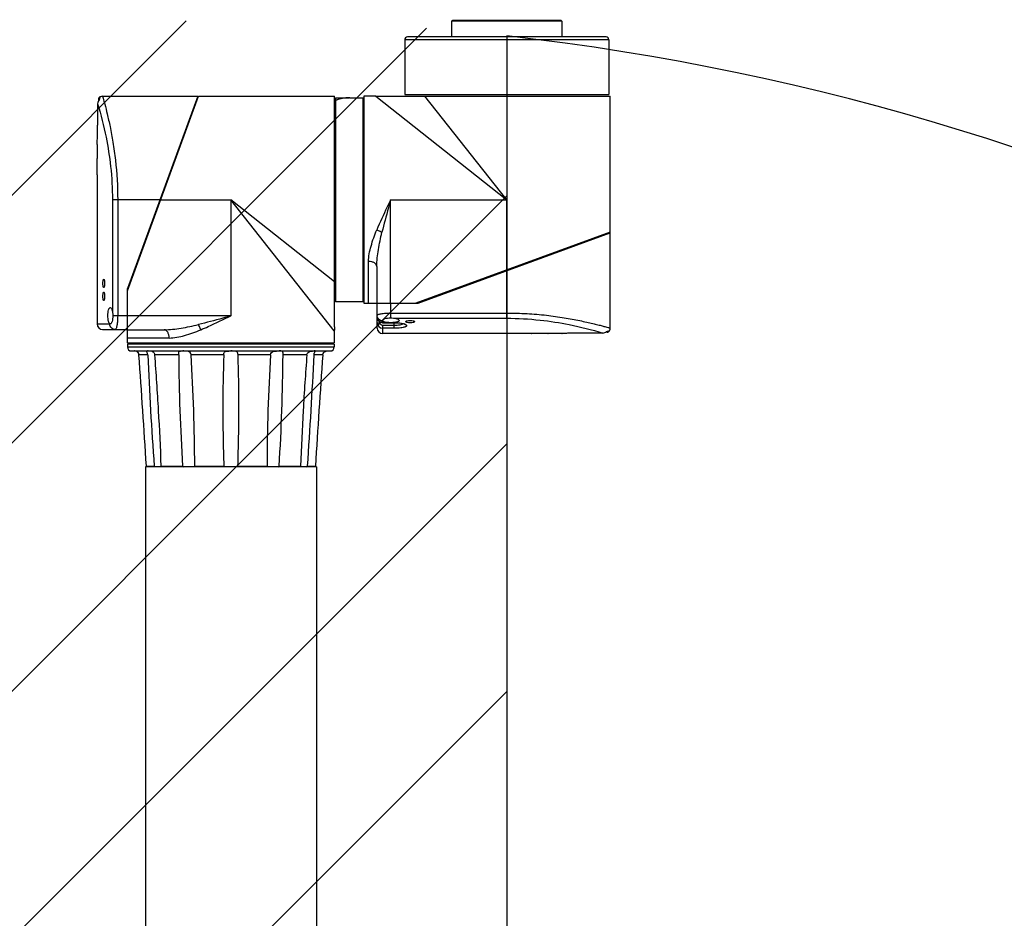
# Model space of a CAD drawing. Header units: millimetres. Extents: x 36 to 7524, y 76 to 5310.
# Tile 12 of 28: x 2106 to 2463, y 2402 to 2727. Entities that reach past the tile are written whole.
import ezdxf

# ---------------------------------------------------------------- set-up
doc = ezdxf.new("R2010")
doc.units = ezdxf.units.MM
for name, color, linetype in [('ARM2_ABL168', 7, 'Continuous'), ('COVER_S_PBL155', 7, 'Continuous'), ('COVER_S_PBL163', 7, 'Continuous'), ('FLANGE_E_PBL170', 7, 'Continuous'), ('FLANGE_J5_PBL169', 7, 'Continuous'), ('HOLDER_S_PBL164', 7, 'Continuous'), ('HOLDER_S_PBL176', 7, 'Continuous'), ('MODULE_S_ABL154', 7, 'Continuous'), ('MODULE_S_ABL162', 7, 'Continuous'), ('new_view_15_VBL148', 7, 'Continuous'), ('PIPE2_PBL182', 7, 'Continuous'), ('RING_S_PBL183', 7, 'Continuous')]:
    doc.layers.add(name, color=color, linetype=linetype)

# ---------------------------------------------------------------- blocks, each defined once
blk = doc.blocks.new('COVER_S_PBL155', base_point=(658.51, 1688.25))
at = {"layer": 'COVER_S_PBL155', "color": 7}
for p, q in [((640.46, 1727.82), (640.46, 1719.99)), ((640.76, 1729.36), (640.76, 1728.88)), ((642.26, 1730.49), (676.76, 1730.49)), ((676.76, 1730.5), (651.26, 1660.89)), ((640.26, 1713.03), (640.26, 1712.99)), ((640.26, 1712.99), (640.26, 1707.99)), ((640.26, 1707.99), (640.26, 1707.9)), ((640.26, 1702.09), (640.26, 1701.99)), ((640.26, 1702.09), (640.26, 1701.99)), ((640.26, 1701.99), (640.26, 1647.99)), ((651.26, 1649.49), (651.26, 1660.89)), ((642.26, 1645.99), (651.26, 1645.99)), ((645.03, 1647.99), (644.97, 1648))]:
    blk.add_line(p, q, dxfattribs=at)
at = {"layer": 'COVER_S_PBL155', "color": 2}
for p, q in [((645.82, 1692.99), (645.82, 1652.49)), ((663.02, 1692.99), (645.82, 1692.99)), ((647.73, 1692.99), (647.73, 1650.99)), ((651.26, 1650.99), (645.99, 1650.99)), ((640.26, 1647.99), (644.9, 1647.99))]:
    blk.add_line(p, q, dxfattribs=at)
at = {"layer": 'COVER_S_PBL155', "color": 7}
for points in [[(641.26, 1730.23), (641.15, 1730.15), (640.94, 1729.94), (640.81, 1729.66), (640.76, 1729.36)], [(642.26, 1730.49), (641.85, 1730.45), (641.31, 1730.26), (641.26, 1730.23)]]:
    blk.add_lwpolyline(points, dxfattribs=at)
for centre, radius, start, end in [((642.45, 1727.86), 1.98, 134.2954, 137.9221), ((520.26, 1704.99), 120.04, 0.0002, 1.4323), ((642.26, 1647.99), 2, 180, 270)]:
    blk.add_arc(centre, radius, start, end, dxfattribs=at)
at = {"layer": 'COVER_S_PBL155', "color": 2}
for centre, radius, start, end in [((644.9, 1648.24), 0.248, 270.0743, 275.0645), ((646.96, 1647.99), 2.06, 180.0001, 180.4701)]:
    blk.add_arc(centre, radius, start, end, dxfattribs=at)
at = {"layer": 'COVER_S_PBL155', "color": 7}
for points in [[(640.61, 1728.59), (640.52, 1728.35), (640.46, 1728.08), (640.46, 1727.82)], [(640.99, 1729.19), (640.83, 1729.01), (640.7, 1728.81), (640.61, 1728.59)]]:
    blk.add_open_spline(points, degree=3, dxfattribs=at)
at = {"layer": 'COVER_S_PBL155', "color": 2}
for points, knots in [([(640.46, 1727.82), (641.67, 1723.81), (643.58, 1716.3), (645.4, 1704.64), (645.82, 1697.04), (645.82, 1692.99)], [0, 0, 0, 0, 0.355025, 0.6571, 1, 1, 1, 1]), ([(641.26, 1730.23), (641.26, 1730.22), (641.26, 1730.2), (641.24, 1730.16), (641.23, 1730.09), (641.21, 1729.99), (641.18, 1729.86), (641.14, 1729.62), (641.1, 1729.42), (641.07, 1729.28)], [0, 0, 0, 0, 0.015535, 0.060115, 0.134208, 0.239266, 0.376721, 0.547586, 1, 1, 1, 1]), ([(642.26, 1730.49), (642.33, 1730.25), (642.59, 1729.29), (643.18, 1727.19), (644.03, 1723.77), (645.06, 1719.19), (646.09, 1713.61), (647.32, 1704.79), (647.73, 1697.8), (647.73, 1692.99)], [0, 0, 0, 0, 0.019885, 0.07841, 0.172471, 0.297679, 0.448936, 0.620664, 1, 1, 1, 1]), ([(647.73, 1650.99), (647.73, 1650.35), (647.68, 1649.16), (647.51, 1647.62), (647.27, 1646.6), (647.04, 1646.12), (646.89, 1645.99), (646.82, 1645.99)], [0, 0, 0, 0, 0.370978, 0.685645, 0.900141, 0.962847, 1, 1, 1, 1]), ([(646.82, 1645.99), (646.57, 1645.99), (646.07, 1646.1), (645.43, 1646.54), (645.01, 1647.2), (644.9, 1647.72), (644.9, 1647.98)], [0, 0, 0, 0, 0.245447, 0.493519, 0.745386, 1, 1, 1, 1])]:
    blk.add_open_spline(points, degree=3, knots=knots, dxfattribs=at)
at = {"layer": 'COVER_S_PBL155', "color": 7}
for points, knots in [([(640.26, 1712.99), (640.24, 1712.82), (640.31, 1713.76), (640.32, 1714.17), (640.39, 1715.58), (640.44, 1717.42), (640.46, 1719.1), (640.46, 1719.99)], [0, 0, 0, 0, 0.076215, 0.168696, 0.293087, 0.617447, 1, 1, 1, 1]), ([(640.26, 1701.99), (640.27, 1702.07), (640.26, 1702.36), (640.29, 1702.98), (640.29, 1703.9), (640.3, 1704.61), (640.3, 1704.99)], [0, 0, 0, 0, 0.076144, 0.29291, 0.617307, 1, 1, 1, 1]), ([(642.39, 1662.69), (642.39, 1662.89), (642.4, 1663.24), (642.46, 1663.72), (642.52, 1664.02), (642.63, 1664.19), (642.68, 1664.19)], [0, 0, 0, 0, 0.369755, 0.68321, 0.897619, 1, 1, 1, 1]), ([(642.68, 1664.19), (642.74, 1664.19), (642.85, 1664.02), (642.92, 1663.72), (642.99, 1663.24), (643, 1662.89), (643, 1662.69)], [0, 0, 0, 0, 0.103383, 0.31819, 0.631085, 1, 1, 1, 1]), ([(642.68, 1661.19), (642.63, 1661.19), (642.52, 1661.37), (642.46, 1661.67), (642.4, 1662.15), (642.39, 1662.5), (642.39, 1662.69)], [0, 0, 0, 0, 0.102382, 0.31679, 0.630245, 1, 1, 1, 1]), ([(643, 1662.69), (643, 1662.5), (642.99, 1662.15), (642.92, 1661.67), (642.85, 1661.37), (642.74, 1661.19), (642.68, 1661.19)], [0, 0, 0, 0, 0.368913, 0.681808, 0.896616, 1, 1, 1, 1]), ([(642.39, 1657.99), (642.39, 1658.19), (642.4, 1658.54), (642.46, 1659.02), (642.52, 1659.32), (642.63, 1659.49), (642.68, 1659.49)], [0, 0, 0, 0, 0.369755, 0.68321, 0.897619, 1, 1, 1, 1]), ([(642.68, 1656.49), (642.63, 1656.49), (642.52, 1656.67), (642.46, 1656.97), (642.4, 1657.45), (642.39, 1657.8), (642.39, 1657.99)], [0, 0, 0, 0, 0.102382, 0.31679, 0.630245, 1, 1, 1, 1]), ([(642.68, 1659.49), (642.74, 1659.49), (642.85, 1659.32), (642.92, 1659.02), (642.99, 1658.54), (643, 1658.19), (643, 1657.99)], [0, 0, 0, 0, 0.103383, 0.31819, 0.631085, 1, 1, 1, 1]), ([(643, 1657.99), (643, 1657.8), (642.99, 1657.45), (642.92, 1656.97), (642.85, 1656.67), (642.74, 1656.49), (642.68, 1656.49)], [0, 0, 0, 0, 0.368913, 0.681808, 0.896616, 1, 1, 1, 1]), ([(644.2, 1650.99), (644.2, 1651.38), (644.24, 1652.11), (644.37, 1652.95), (644.55, 1653.48), (644.7, 1653.8), (644.9, 1653.99), (645.03, 1653.99)], [0, 0, 0, 0, 0.360277, 0.66585, 0.785509, 0.879751, 1, 1, 1, 1]), ([(645.03, 1653.99), (645.23, 1653.99), (645.5, 1653.61), (645.69, 1653.09), (645.78, 1652.7), (645.82, 1652.49)], [0, 0, 0, 0, 0.338756, 0.6312, 1, 1, 1, 1]), ([(645.82, 1652.49), (645.84, 1652.37), (645.93, 1651.88), (645.99, 1651.38), (645.99, 1650.99)], [0, 0, 0, 0, 0.235411, 1, 1, 1, 1]), ([(644.97, 1648), (644.83, 1648.04), (644.58, 1648.36), (644.28, 1649.36), (644.2, 1650.3), (644.2, 1650.99)], [0, 0, 0, 0, 0.129193, 0.348262, 1, 1, 1, 1]), ([(645.99, 1650.99), (645.99, 1650.6), (645.94, 1649.88), (645.77, 1649.04), (645.56, 1648.5), (645.38, 1648.19), (645.17, 1647.99), (645.03, 1647.99)], [0, 0, 0, 0, 0.356905, 0.660298, 0.780317, 0.876063, 1, 1, 1, 1])]:
    blk.add_open_spline(points, degree=3, knots=knots, dxfattribs=at)
at = {"layer": 'COVER_S_PBL155', "color": 2}
blk.add_open_spline([(644.97, 1648), (644.95, 1648), (644.94, 1648), (644.92, 1648)], degree=3, dxfattribs=at)
blk = doc.blocks.new('HOLDER_S_PBL176', base_point=(688.81, 1685.84))
at = {"layer": 'HOLDER_S_PBL176', "color": 7}
for p, q in [((651.26, 1659.99), (677.06, 1730.49)), ((676.03, 1728.49), (676.33, 1728.49)), ((677.06, 1730.49), (726.36, 1730.49)), ((726.36, 1646.91), (726.36, 1730.49)), ((651.26, 1641.19), (651.26, 1659.99)), ((651.26, 1645.89), (664.59, 1645.89)), ((726.26, 1645.49), (726.26, 1641.19)), ((651.26, 1641.19), (726.26, 1641.19))]:
    blk.add_line(p, q, dxfattribs=at)
at = {"layer": 'HOLDER_S_PBL176', "color": 2}
for p, q in [((663.02, 1692.99), (688.76, 1692.99)), ((688.76, 1692.99), (688.76, 1650.89)), ((726.26, 1645.49), (688.76, 1692.99)), ((726.36, 1663.31), (688.76, 1692.99)), ((688.76, 1650.89), (651.26, 1650.89)), ((666.38, 1642.89), (651.26, 1642.9))]:
    blk.add_line(p, q, dxfattribs=at)
at = {"layer": 'HOLDER_S_PBL176', "color": 7}
blk.add_arc((736.27, 1645.49), 10.01, 171.8955, 179.9942, dxfattribs=at)
at = {"layer": 'HOLDER_S_PBL176', "color": 2}
for points, knots in [([(688.76, 1650.89), (687.78, 1650.62), (683.86, 1649.53), (679.93, 1648.47), (676.97, 1647.77)], [0, 0, 0, 0, 0.251279, 1, 1, 1, 1]), ([(677.84, 1645.89), (678.75, 1646.27), (682.43, 1647.85), (686.04, 1649.59), (688.76, 1650.89)], [0, 0, 0, 0, 0.245874, 1, 1, 1, 1]), ([(664.59, 1645.89), (666.64, 1645.89), (670.81, 1646.4), (674.89, 1647.28), (676.97, 1647.77)], [0, 0, 0, 0, 0.489936, 1, 1, 1, 1]), ([(666.38, 1642.89), (666.38, 1643.28), (666.3, 1644.02), (665.94, 1644.99), (665.37, 1645.69), (664.83, 1645.89), (664.59, 1645.89)], [0, 0, 0, 0, 0.304409, 0.580241, 0.809815, 1, 1, 1, 1]), ([(666.38, 1642.89), (667.3, 1642.89), (669.2, 1643.1), (673.06, 1644.03), (675.92, 1645.11), (677.84, 1645.89)], [0, 0, 0, 0, 0.231676, 0.477405, 1, 1, 1, 1]), ([(677.84, 1645.89), (677.78, 1646.07), (677.54, 1646.71), (677.24, 1647.34), (676.97, 1647.77)], [0, 0, 0, 0, 0.263076, 1, 1, 1, 1])]:
    blk.add_open_spline(points, degree=3, knots=knots, dxfattribs=at)
blk = doc.blocks.new('MODULE_S_ABL154', base_point=(683.31, 1685.85))
at = {"layer": 'COVER_S_PBL155'}
blk.add_blockref('COVER_S_PBL155', (658.51, 1688.25), dxfattribs=at)
at = {"layer": 'HOLDER_S_PBL176'}
blk.add_blockref('HOLDER_S_PBL176', (688.81, 1685.84), dxfattribs=at)
blk = doc.blocks.new('COVER_S_PBL163', base_point=(784.02, 1662.75))
at = {"layer": 'COVER_S_PBL163', "color": 7}
for p, q in [((756.66, 1655.49), (826.26, 1681)), ((826.26, 1646.49), (826.26, 1680.99)), ((741.76, 1646.49), (741.76, 1655.49)), ((745.26, 1655.49), (756.66, 1655.49)), ((743.77, 1649.2), (743.76, 1649.27)), ((743.76, 1648.44), (747.96, 1648.44)), ((797.76, 1644.49), (743.76, 1644.49)), ((797.76, 1644.49), (797.86, 1644.5)), ((803.66, 1644.5), (803.76, 1644.49)), ((803.67, 1644.5), (803.76, 1644.49)), ((808.76, 1644.49), (803.76, 1644.49)), ((808.76, 1644.49), (808.8, 1644.5)), ((823.59, 1644.7), (815.76, 1644.7)), ((825.13, 1644.99), (824.64, 1644.99))]:
    blk.add_line(p, q, dxfattribs=at)
at = {"layer": 'COVER_S_PBL163', "color": 2}
for p, q in [((788.76, 1650.05), (788.76, 1667.26)), ((746.76, 1650.23), (746.76, 1655.49)), ((743.76, 1649.14), (743.76, 1648.44)), ((746.76, 1651.96), (788.76, 1651.96)), ((748.25, 1650.05), (788.76, 1650.05)), ((741.76, 1648.45), (742.76, 1648.45)), ((742.76, 1648.73), (742.76, 1648.45)), ((743.76, 1648.48), (745.81, 1648.48)), ((743.76, 1647.43), (743.76, 1644.49)), ((747.96, 1647.43), (743.76, 1647.43)), ((747.96, 1646.45), (743.76, 1646.45)), ((747.71, 1648.48), (747.96, 1648.48)), ((747.96, 1646.45), (747.96, 1648.48))]:
    blk.add_line(p, q, dxfattribs=at)
at = {"layer": 'COVER_S_PBL163', "color": 7}
for points in [[(741.76, 1650.48), (741.78, 1650.17), (741.92, 1649.67), (742.18, 1649.23), (742.55, 1648.86), (742.99, 1648.6), (743.47, 1648.47), (743.76, 1648.44)], [(747.96, 1648.44), (748.69, 1648.43), (749.6, 1648.36), (750.4, 1648.24), (751.01, 1648.1), (751.4, 1647.98), (751.6, 1647.89), (751.63, 1647.87)], [(825.13, 1644.99), (825.43, 1645.04), (825.7, 1645.18), (825.92, 1645.39), (825.99, 1645.49)], [(825.99, 1645.49), (826.02, 1645.55), (826.22, 1646.08), (826.26, 1646.49)]]:
    blk.add_lwpolyline(points, dxfattribs=at)
at = {"layer": 'COVER_S_PBL163', "color": 2}
for centre, radius, start, end in [((743.76, 1650.48), 2, 179.9825, 269.9761), ((743.76, 1651.19), 2.06, 269.5475, 269.9999), ((743.76, 1648.45), 2, 179.9957, 269.9925), ((750.2, 1643.91), 4.33, 69.8881, 70.7773)]:
    blk.add_arc(centre, radius, start, end, dxfattribs=at)
at = {"layer": 'COVER_S_PBL163', "color": 7}
for centre, radius, start, end in [((743.76, 1646.49), 2, 180, 270), ((800.76, 1524.49), 120.04, 90.0002, 91.4323), ((823.63, 1646.69), 1.98, 312.078, 315.7043)]:
    blk.add_arc(centre, radius, start, end, dxfattribs=at)
at = {"layer": 'COVER_S_PBL163', "color": 2}
for points, knots in [([(741.76, 1651.06), (741.76, 1651.12), (741.88, 1651.28), (742.37, 1651.51), (743.38, 1651.74), (744.93, 1651.92), (746.12, 1651.96), (746.76, 1651.96)], [0, 0, 0, 0, 0.037151, 0.09985, 0.314351, 0.629026, 1, 1, 1, 1]), ([(743.74, 1649.14), (743.49, 1649.14), (742.97, 1649.24), (742.31, 1649.67), (741.86, 1650.3), (741.76, 1650.81), (741.76, 1651.06)], [0, 0, 0, 0, 0.254544, 0.506373, 0.754489, 1, 1, 1, 1]), ([(788.76, 1651.96), (791.21, 1651.96), (796.02, 1651.82), (802.98, 1651.22), (809.37, 1650.33), (814.22, 1649.43), (817.65, 1648.69), (819.82, 1648.19), (821.71, 1647.72), (823.27, 1647.32), (824.53, 1646.98), (825.31, 1646.76), (825.85, 1646.61), (825.99, 1646.57), (826.32, 1646.47), (826.26, 1646.49)], [0, 0, 0, 0, 0.193425, 0.379421, 0.551117, 0.702351, 0.768536, 0.827548, 0.878764, 0.9216, 0.955533, 0.980118, 0.988792, 0.995012, 1, 1, 1, 1]), ([(788.76, 1650.05), (792.8, 1650.05), (800.41, 1649.63), (812.06, 1647.81), (819.58, 1645.9), (823.59, 1644.7)], [0, 0, 0, 0, 0.3429, 0.644974, 1, 1, 1, 1]), ([(743.76, 1647.43), (743.5, 1647.43), (742.97, 1647.66), (742.76, 1648.19), (742.76, 1648.45)], [0, 0, 0, 0, 0.499592, 1, 1, 1, 1]), ([(747.96, 1648.48), (748.65, 1648.48), (749.89, 1648.4), (751.11, 1648.17), (751.62, 1647.99)], [0, 0, 0, 0, 0.560724, 1, 1, 1, 1]), ([(751.26, 1648.03), (751.12, 1647.91), (750.7, 1647.74), (749.59, 1647.49), (748.64, 1647.43), (747.96, 1647.43)], [0, 0, 0, 0, 0.163766, 0.396179, 1, 1, 1, 1]), ([(751.69, 1647.97), (751.87, 1647.9), (752.12, 1647.79), (752.37, 1647.59), (752.46, 1647.44), (752.46, 1647.29), (752.36, 1647.15), (752.19, 1647.03), (751.94, 1646.91), (751.63, 1646.81), (751.08, 1646.68), (750.26, 1646.56), (749.16, 1646.47), (748.37, 1646.45), (747.96, 1646.45)], [0, 0, 0, 0, 0.103332, 0.139101, 0.166272, 0.189678, 0.21663, 0.252267, 0.29861, 0.356127, 0.424582, 0.59087, 0.787364, 1, 1, 1, 1]), ([(825.04, 1645.31), (825.18, 1645.34), (825.38, 1645.37), (825.62, 1645.42), (825.76, 1645.45), (825.85, 1645.46), (825.93, 1645.49), (825.96, 1645.48), (825.99, 1645.5), (825.99, 1645.49)], [0, 0, 0, 0, 0.452428, 0.622623, 0.76004, 0.866147, 0.941344, 0.985823, 1, 1, 1, 1])]:
    blk.add_open_spline(points, degree=3, knots=knots, dxfattribs=at)
at = {"layer": 'COVER_S_PBL163', "color": 7}
for points, knots in [([(743.76, 1649.27), (743.76, 1649.4), (743.95, 1649.61), (744.27, 1649.79), (744.8, 1650), (745.64, 1650.18), (746.37, 1650.23), (746.76, 1650.23)], [0, 0, 0, 0, 0.123919, 0.219665, 0.339694, 0.64311, 1, 1, 1, 1]), ([(745.81, 1648.48), (745.32, 1648.52), (744.68, 1648.62), (743.99, 1648.9), (743.79, 1649.1), (743.77, 1649.2)], [0, 0, 0, 0, 0.650706, 0.86335, 1, 1, 1, 1]), ([(746.76, 1650.23), (746.89, 1650.23), (747.39, 1650.21), (747.89, 1650.12), (748.25, 1650.05)], [0, 0, 0, 0, 0.260756, 1, 1, 1, 1]), ([(749.76, 1649.27), (749.76, 1649.17), (749.65, 1649.01), (749.43, 1648.87), (749.08, 1648.71), (748.5, 1648.57), (747.99, 1648.5), (747.71, 1648.48)], [0, 0, 0, 0, 0.128667, 0.220665, 0.335399, 0.631183, 1, 1, 1, 1]), ([(748.25, 1650.05), (748.47, 1650.02), (748.85, 1649.92), (749.37, 1649.73), (749.76, 1649.46), (749.76, 1649.27)], [0, 0, 0, 0, 0.368796, 0.661229, 1, 1, 1, 1]), ([(752.19, 1648.84), (752.19, 1648.91), (752.35, 1649.06), (752.87, 1649.23), (753.38, 1649.29), (753.76, 1649.29)], [0, 0, 0, 0, 0.119084, 0.333763, 1, 1, 1, 1]), ([(753.76, 1649.29), (754.14, 1649.29), (754.65, 1649.23), (755.17, 1649.06), (755.33, 1648.91), (755.33, 1648.84)], [0, 0, 0, 0, 0.666244, 0.880911, 1, 1, 1, 1]), ([(746.76, 1648.45), (746.52, 1648.45), (746.2, 1648.45), (745.88, 1648.47), (745.81, 1648.48)], [0, 0, 0, 0, 0.755742, 1, 1, 1, 1]), ([(747.71, 1648.48), (747.64, 1648.47), (747.32, 1648.45), (747, 1648.45), (746.76, 1648.45)], [0, 0, 0, 0, 0.244258, 1, 1, 1, 1]), ([(753.76, 1648.42), (753.38, 1648.42), (752.94, 1648.44), (752.46, 1648.6), (752.29, 1648.67), (752.19, 1648.77), (752.19, 1648.84)], [0, 0, 0, 0, 0.6676, 0.787748, 0.882103, 1, 1, 1, 1]), ([(755.33, 1648.84), (755.33, 1648.77), (755.22, 1648.67), (755.06, 1648.6), (754.58, 1648.44), (754.14, 1648.42), (753.76, 1648.42)], [0, 0, 0, 0, 0.117889, 0.212245, 0.3324, 1, 1, 1, 1]), ([(803.76, 1644.49), (803.68, 1644.5), (803.39, 1644.5), (802.77, 1644.52), (801.85, 1644.53), (801.14, 1644.53), (800.76, 1644.53)], [0, 0, 0, 0, 0.076144, 0.29291, 0.617307, 1, 1, 1, 1]), ([(815.76, 1644.7), (814.87, 1644.7), (813.22, 1644.68), (811.06, 1644.62), (809.62, 1644.54), (808.94, 1644.51), (808.76, 1644.49)], [0, 0, 0, 0, 0.382551, 0.706911, 0.923785, 1, 1, 1, 1])]:
    blk.add_open_spline(points, degree=3, knots=knots, dxfattribs=at)
at = {"layer": 'COVER_S_PBL163', "color": 2}
blk.add_open_spline([(743.76, 1649.14), (743.76, 1649.16), (743.76, 1649.18), (743.77, 1649.2)], degree=3, dxfattribs=at)
at = {"layer": 'COVER_S_PBL163', "color": 7}
for points in [[(823.59, 1644.7), (823.85, 1644.7), (824.11, 1644.75), (824.35, 1644.85)], [(824.35, 1644.85), (824.57, 1644.94), (824.78, 1645.06), (824.95, 1645.22)]]:
    blk.add_open_spline(points, degree=3, dxfattribs=at)
blk = doc.blocks.new('HOLDER_S_PBL164', base_point=(781.61, 1693.04))
at = {"layer": 'HOLDER_S_PBL164', "color": 7}
for p, q in [((736.96, 1730.49), (736.96, 1655.49)), ((741.26, 1730.49), (736.96, 1730.49)), ((742.67, 1730.59), (826.26, 1730.59)), ((826.26, 1681.29), (826.26, 1730.59)), ((826.26, 1681.29), (755.76, 1655.49)), ((824.26, 1680.26), (824.26, 1680.56)), ((741.66, 1668.83), (741.66, 1655.49)), ((736.96, 1655.49), (755.76, 1655.49))]:
    blk.add_line(p, q, dxfattribs=at)
at = {"layer": 'HOLDER_S_PBL164', "color": 2}
for p, q in [((741.26, 1730.49), (788.76, 1692.99)), ((788.76, 1692.99), (759.08, 1730.59)), ((746.66, 1655.49), (746.66, 1692.99)), ((746.66, 1692.99), (788.76, 1692.99)), ((788.76, 1667.26), (788.76, 1692.99)), ((738.66, 1655.49), (738.66, 1670.62))]:
    blk.add_line(p, q, dxfattribs=at)
at = {"layer": 'HOLDER_S_PBL164', "color": 7}
blk.add_arc((741.26, 1740.51), 10.01, 270.0058, 278.1045, dxfattribs=at)
at = {"layer": 'HOLDER_S_PBL164', "color": 2}
for points, knots in [([(746.66, 1692.99), (746.22, 1692.08), (744.49, 1688.47), (742.8, 1684.84), (741.66, 1682.08)], [0, 0, 0, 0, 0.252891, 1, 1, 1, 1]), ([(746.66, 1692.99), (746.39, 1692.01), (745.3, 1688.09), (744.24, 1684.16), (743.53, 1681.2)], [0, 0, 0, 0, 0.251281, 1, 1, 1, 1]), ([(738.66, 1670.62), (738.66, 1671.54), (738.87, 1673.43), (739.8, 1677.29), (740.87, 1680.16), (741.66, 1682.08)], [0, 0, 0, 0, 0.231628, 0.477363, 1, 1, 1, 1]), ([(741.66, 1682.08), (741.83, 1682.02), (742.48, 1681.77), (743.1, 1681.47), (743.53, 1681.2)], [0, 0, 0, 0, 0.263071, 1, 1, 1, 1]), ([(741.66, 1668.83), (741.66, 1670.88), (742.16, 1675.05), (743.04, 1679.13), (743.53, 1681.2)], [0, 0, 0, 0, 0.489992, 1, 1, 1, 1]), ([(741.66, 1668.83), (741.66, 1669.07), (741.46, 1669.6), (740.75, 1670.17), (739.78, 1670.54), (739.05, 1670.62), (738.66, 1670.62)], [0, 0, 0, 0, 0.19013, 0.419649, 0.695512, 1, 1, 1, 1])]:
    blk.add_open_spline(points, degree=3, knots=knots, dxfattribs=at)
blk = doc.blocks.new('MODULE_S_ABL162', base_point=(781.62, 1687.54))
at = {"layer": 'COVER_S_PBL163'}
blk.add_blockref('COVER_S_PBL163', (784.02, 1662.75), dxfattribs=at)
at = {"layer": 'HOLDER_S_PBL164'}
blk.add_blockref('HOLDER_S_PBL164', (781.61, 1693.04), dxfattribs=at)
blk = doc.blocks.new('FLANGE_J5_PBL169', base_point=(688.76, 1618.69))
at = {"layer": 'FLANGE_J5_PBL169', "color": 7}
for p, q in [((651.76, 1641.19), (651.26, 1640.69)), ((651.26, 1640.69), (651.26, 1639.69)), ((726.26, 1640.69), (651.26, 1640.69)), ((652.76, 1638.19), (724.76, 1638.19)), ((725.76, 1641.19), (726.26, 1640.69)), ((726.26, 1640.69), (726.26, 1639.69)), ((658.15, 1596.49), (660.97, 1596.49)), ((663.52, 1596.49), (671.25, 1596.49)), ((675.66, 1596.43), (675.66, 1596.49)), ((675.66, 1596.49), (686.21, 1596.49)), ((691.31, 1596.49), (701.86, 1596.49)), ((701.86, 1596.49), (701.86, 1596.43)), ((706.27, 1596.49), (714, 1596.49)), ((716.55, 1596.49), (719.37, 1596.49))]:
    blk.add_line(p, q, dxfattribs=at)
at = {"layer": 'FLANGE_J5_PBL169', "color": 2}
for p, q in [((651.26, 1639.69), (726.26, 1639.69)), ((658.62, 1636.79), (655.45, 1636.79)), ((669.86, 1636.79), (661.21, 1636.79)), ((686.17, 1636.79), (674.35, 1636.79)), ((703.17, 1636.79), (691.35, 1636.79)), ((716.31, 1636.79), (707.66, 1636.79)), ((722.07, 1636.79), (718.9, 1636.79))]:
    blk.add_line(p, q, dxfattribs=at)
at = {"layer": 'FLANGE_J5_PBL169', "color": 7}
for centre, radius, start, end in [((652.76, 1639.69), 1.5, 180, 270), ((724.76, 1639.69), 1.5, 270, 360), ((-6575.34, 1133.55), 7248.28, 3.661962, 3.981237), ((1231.21, 1618.37), 545.35, 178.0641, 180.0746), ((146.55, 1618.38), 545.11, 359.925, 1.9364), ((7952.86, 1133.55), 7248.28, 176.018763, 176.338038), ((1294.2, 1617.21), 608.34, 179.9572, 181.95124), ((83.06, 1617.21), 608.6, 358.04918, 0.04235), ((601.11, 1537.96), 81.73, 45.4394, 45.7393), ((670.79, 1607.95), 15.09, 229.407, 231.1859), ((675.89, 1601.12), 6.56, 224.8983, 228.719), ((688.78, 1597.93), 2.95, 209.187, 216.1048), ((688.74, 1597.93), 2.95, 323.8947, 330.8129), ((703.91, 1596.43), 2.05, 179.9978, 181.0804), ((703.77, 1596.43), 1.91, 181.0238, 186.9887), ((701.63, 1601.12), 6.56, 311.2806, 315.1015), ((706.73, 1607.95), 15.09, 308.8139, 310.5929), ((776.41, 1537.96), 81.73, 134.2608, 134.5607)]:
    blk.add_arc(centre, radius, start, end, dxfattribs=at)
for points, knots in [([(655.45, 1636.79), (655.43, 1637.1), (655.24, 1637.55), (654.82, 1637.92), (654.51, 1638.08), (654.27, 1638.15), (654.12, 1638.18), (654.03, 1638.19), (653.96, 1638.19), (653.9, 1638.19), (653.88, 1638.2), (653.86, 1638.19), (653.86, 1638.19)], [0, 0, 0, 0, 0.398478, 0.576573, 0.726732, 0.845114, 0.892037, 0.930654, 0.960867, 0.982562, 0.995633, 1, 1, 1, 1]), ([(658.15, 1638.15), (658.15, 1638.19), (658.34, 1638.2), (658.44, 1638.19), (658.54, 1638.19)], [0, 0, 0, 0, 0.269402, 1, 1, 1, 1]), ([(661.21, 1636.79), (661.2, 1636.95), (661.11, 1637.27), (660.72, 1637.79), (660.01, 1638.12), (659.22, 1638.2), (658.74, 1638.19), (658.54, 1638.19)], [0, 0, 0, 0, 0.14437, 0.288763, 0.568855, 0.815868, 1, 1, 1, 1]), ([(669.86, 1637.33), (669.86, 1637.44), (669.86, 1637.63), (669.9, 1637.88), (670.01, 1638.06), (670.19, 1638.15), (670.41, 1638.18), (670.79, 1638.2), (671.09, 1638.19), (671.31, 1638.19)], [0, 0, 0, 0, 0.156828, 0.27468, 0.364256, 0.45244, 0.558175, 0.685852, 1, 1, 1, 1]), ([(674.35, 1636.79), (674.33, 1637.1), (674.08, 1637.74), (673.16, 1638.14), (672.23, 1638.2), (671.61, 1638.19), (671.31, 1638.19)], [0, 0, 0, 0, 0.249101, 0.497694, 0.756772, 1, 1, 1, 1]), ([(686.17, 1636.79), (686.18, 1636.94), (686.2, 1637.21), (686.32, 1637.58), (686.53, 1637.87), (686.83, 1638.05), (687.18, 1638.14), (687.7, 1638.19), (688.11, 1638.19), (688.39, 1638.19)], [0, 0, 0, 0, 0.139292, 0.265157, 0.376781, 0.484878, 0.600088, 0.725541, 1, 1, 1, 1]), ([(691.35, 1636.79), (691.34, 1636.95), (691.31, 1637.24), (691.17, 1637.64), (690.91, 1637.94), (690.56, 1638.09), (690.16, 1638.17), (689.57, 1638.2), (689.11, 1638.19), (688.79, 1638.19)], [0, 0, 0, 0, 0.137016, 0.258961, 0.367147, 0.475489, 0.593675, 0.722527, 1, 1, 1, 1]), ([(703.17, 1636.79), (703.19, 1637.1), (703.44, 1637.74), (704.36, 1638.14), (705.29, 1638.2), (705.91, 1638.19), (706.21, 1638.19)], [0, 0, 0, 0, 0.249101, 0.497694, 0.756772, 1, 1, 1, 1]), ([(707.66, 1637.33), (707.66, 1637.44), (707.66, 1637.63), (707.62, 1637.88), (707.51, 1638.06), (707.33, 1638.15), (707.11, 1638.18), (706.73, 1638.2), (706.43, 1638.19), (706.21, 1638.19)], [0, 0, 0, 0, 0.156828, 0.27468, 0.364256, 0.45244, 0.558175, 0.685852, 1, 1, 1, 1]), ([(716.31, 1636.79), (716.32, 1636.95), (716.41, 1637.27), (716.8, 1637.79), (717.51, 1638.12), (718.3, 1638.2), (718.78, 1638.19), (718.98, 1638.19)], [0, 0, 0, 0, 0.14437, 0.288763, 0.568855, 0.815868, 1, 1, 1, 1]), ([(719.37, 1638.15), (719.37, 1638.19), (719.18, 1638.2), (719.08, 1638.19), (718.98, 1638.19)], [0, 0, 0, 0, 0.269402, 1, 1, 1, 1]), ([(722.07, 1636.79), (722.09, 1637.09), (722.31, 1637.64), (722.96, 1638.1), (723.44, 1638.19), (723.66, 1638.19)], [0, 0, 0, 0, 0.390869, 0.713984, 1, 1, 1, 1]), ([(658.62, 1636.79), (658.61, 1636.98), (658.56, 1637.32), (658.38, 1637.74), (658.25, 1637.99), (658.15, 1638.11), (658.15, 1638.15)], [0, 0, 0, 0, 0.388948, 0.707111, 0.910969, 1, 1, 1, 1]), ([(658.62, 1636.79), (658.91, 1630.08), (659.62, 1616.64), (660.48, 1603.21), (660.97, 1596.49)], [0, 0, 0, 0, 0.499756, 1, 1, 1, 1]), ([(663.52, 1596.49), (663.27, 1603.21), (662.61, 1616.66), (661.73, 1630.08), (661.21, 1636.79)], [0, 0, 0, 0, 0.499771, 1, 1, 1, 1]), ([(669.86, 1636.79), (669.86, 1636.84), (669.86, 1637.02), (669.86, 1637.2), (669.86, 1637.33)], [0, 0, 0, 0, 0.261025, 1, 1, 1, 1]), ([(669.86, 1636.79), (669.89, 1630.08), (670.2, 1616.64), (670.83, 1603.21), (671.25, 1596.49)], [0, 0, 0, 0, 0.499728, 1, 1, 1, 1]), ([(675.66, 1596.49), (675.65, 1603.21), (675.39, 1616.65), (674.79, 1630.09), (674.35, 1636.79)], [0, 0, 0, 0, 0.499798, 1, 1, 1, 1]), ([(703.17, 1636.79), (702.73, 1630.09), (702.13, 1616.65), (701.87, 1603.21), (701.86, 1596.49)], [0, 0, 0, 0, 0.500202, 1, 1, 1, 1]), ([(706.27, 1596.49), (706.69, 1603.21), (707.31, 1616.64), (707.63, 1630.08), (707.66, 1636.79)], [0, 0, 0, 0, 0.500272, 1, 1, 1, 1]), ([(707.66, 1636.79), (707.66, 1636.84), (707.66, 1637.02), (707.66, 1637.2), (707.66, 1637.33)], [0, 0, 0, 0, 0.261025, 1, 1, 1, 1]), ([(716.31, 1636.79), (715.79, 1630.08), (714.91, 1616.66), (714.25, 1603.21), (714, 1596.49)], [0, 0, 0, 0, 0.500229, 1, 1, 1, 1]), ([(716.55, 1596.49), (717.04, 1603.21), (717.9, 1616.64), (718.61, 1630.08), (718.9, 1636.79)], [0, 0, 0, 0, 0.500244, 1, 1, 1, 1]), ([(718.9, 1636.79), (718.91, 1636.98), (718.96, 1637.32), (719.14, 1637.74), (719.27, 1637.99), (719.37, 1638.11), (719.37, 1638.15)], [0, 0, 0, 0, 0.388948, 0.707111, 0.910969, 1, 1, 1, 1])]:
    blk.add_open_spline(points, degree=3, knots=knots, dxfattribs=at)
for points in [[(663.69, 1596.19), (663.64, 1596.3), (663.58, 1596.4), (663.52, 1596.49)], [(675.65, 1596.19), (675.66, 1596.27), (675.66, 1596.35), (675.66, 1596.43)], [(714, 1596.49), (713.94, 1596.4), (713.88, 1596.3), (713.83, 1596.19)]]:
    blk.add_open_spline(points, degree=3, dxfattribs=at)
blk = doc.blocks.new('PIPE2_PBL182', base_point=(688.76, 1459.34))
at = {"layer": 'PIPE2_PBL182', "color": 7}
for p, q in [((657.76, 1596.19), (657.76, 1322.49)), ((719.76, 1596.19), (657.76, 1596.19)), ((719.76, 1596.19), (719.76, 1322.49)), ((719.76, 1322.49), (657.76, 1322.49))]:
    blk.add_line(p, q, dxfattribs=at)
blk = doc.blocks.new('ARM2_ABL168', base_point=(688.76, 1465.89))
at = {"layer": 'FLANGE_J5_PBL169'}
blk.add_blockref('FLANGE_J5_PBL169', (688.76, 1618.69), dxfattribs=at)
at = {"layer": 'PIPE2_PBL182'}
blk.add_blockref('PIPE2_PBL182', (688.76, 1459.34), dxfattribs=at)
blk = doc.blocks.new('FLANGE_E_PBL170', base_point=(788.76, 1744.54))
at = {"layer": 'FLANGE_E_PBL170', "color": 7}
for p, q in [((768.76, 1757.69), (769.06, 1757.99)), ((768.76, 1757.69), (768.76, 1751.99)), ((808.76, 1757.69), (768.76, 1757.69)), ((808.46, 1757.99), (769.06, 1757.99)), ((808.76, 1757.69), (808.46, 1757.99)), ((808.76, 1757.69), (808.76, 1751.99)), ((751.76, 1750.99), (751.76, 1731.19)), ((824.76, 1751.99), (752.76, 1751.99)), ((825.76, 1750.99), (825.76, 1731.19)), ((751.76, 1731.19), (751.86, 1731.09)), ((751.76, 1731.19), (825.76, 1731.19)), ((751.86, 1731.09), (825.66, 1731.09)), ((825.76, 1731.19), (825.66, 1731.09))]:
    blk.add_line(p, q, dxfattribs=at)
at = {"layer": 'FLANGE_E_PBL170', "color": 2}
blk.add_line((825.76, 1750.99), (751.76, 1750.99), dxfattribs=at)
at = {"layer": 'FLANGE_E_PBL170', "color": 7}
for centre, start, end in [((752.76, 1750.99), 90, 180), ((824.76, 1750.99), 0, 90)]:
    blk.add_arc(centre, 1, start, end, dxfattribs=at)
blk = doc.blocks.new('RING_S_PBL183', base_point=(731.66, 1692.99))
at = {"layer": 'RING_S_PBL183', "color": 7}
for p, q in [((726.66, 1729.99), (726.66, 1655.99)), ((726.66, 1729.99), (731.66, 1729.99)), ((731.83, 1729.99), (736.66, 1729.99)), ((736.66, 1655.99), (736.66, 1729.99)), ((736.66, 1655.99), (726.66, 1655.99))]:
    blk.add_line(p, q, dxfattribs=at)
for centre, start, end in [((731.83, 1717.7), 90.4022, 90.8039), ((731.83, 1717.71), 90, 90.4021)]:
    blk.add_arc(centre, 12.29, start, end, dxfattribs=at)
for centre, major_axis, start_param, end_param in [((731.66, 1692.99), (0, 37), 6.279114, 6.519438), ((711.66, 1692.99), (64.09, 0), 1.332458, 1.334544)]:
    blk.add_ellipse(centre, major_axis=major_axis, ratio=0.57735, start_param=start_param, end_param=end_param, dxfattribs=at)
blk.add_open_spline([(731.66, 1729.99), (731.25, 1729.99), (729.59, 1729.88), (727.95, 1729.44), (726.79, 1728.95)], degree=3, knots=[0, 0, 0, 0, 0.245734, 1, 1, 1, 1], dxfattribs=at)
blk = doc.blocks.new('NEW_VIEW_15_VBL148', base_point=(653.77, 1237.99))
at = {"layer": 'ARM2_ABL168'}
blk.add_blockref('ARM2_ABL168', (688.76, 1465.89), dxfattribs=at)
at = {"layer": 'FLANGE_E_PBL170'}
blk.add_blockref('FLANGE_E_PBL170', (788.76, 1744.54), dxfattribs=at)
at = {"layer": 'MODULE_S_ABL154'}
blk.add_blockref('MODULE_S_ABL154', (683.31, 1685.85), dxfattribs=at)
at = {"layer": 'MODULE_S_ABL162'}
blk.add_blockref('MODULE_S_ABL162', (781.62, 1687.54), dxfattribs=at)
at = {"layer": 'RING_S_PBL183'}
blk.add_blockref('RING_S_PBL183', (731.66, 1692.99), dxfattribs=at)

msp = doc.modelspace()

# ---------------------------------------------------------------- hatches: boundary and pattern name
at = {"ltscale": 1000, "true_color": 0xed4b40}
h = msp.add_hatch(dxfattribs=at)
h.set_pattern_fill('ANSI31', color=13, scale=20)
h.set_pattern_definition([(45, (-9292.99, -1997.25), (-44.90128, 44.90128), [])])
edge = h.paths.add_edge_path()
edge.add_arc((2182.5, 1832.034), 895, 83.584842, 96.415158)
edge.add_line((2082.5, 2721.43), (2082.5, 942.638))
edge.add_arc((2182.5, 1832.034), 895, 263.584842, 276.415158)
edge.add_line((2282.5, 942.638), (2282.5, 2721.43))

# ---------------------------------------------------------------- linework, layer by layer
at = {"ltscale": 1000}
msp.add_line((2282.5, 2721.43), (2282.5, 942.638), dxfattribs=at)
msp.add_arc((2182.5, 1832.034), 895, 276.415158, 83.584842, dxfattribs=at)

# ---------------------------------------------------------------- block references
at = {"layer": 'new_view_15_VBL148'}
msp.add_blockref('NEW_VIEW_15_VBL148', (2147.507, 2207.034), dxfattribs=at)

doc.saveas('drawing.dxf')
